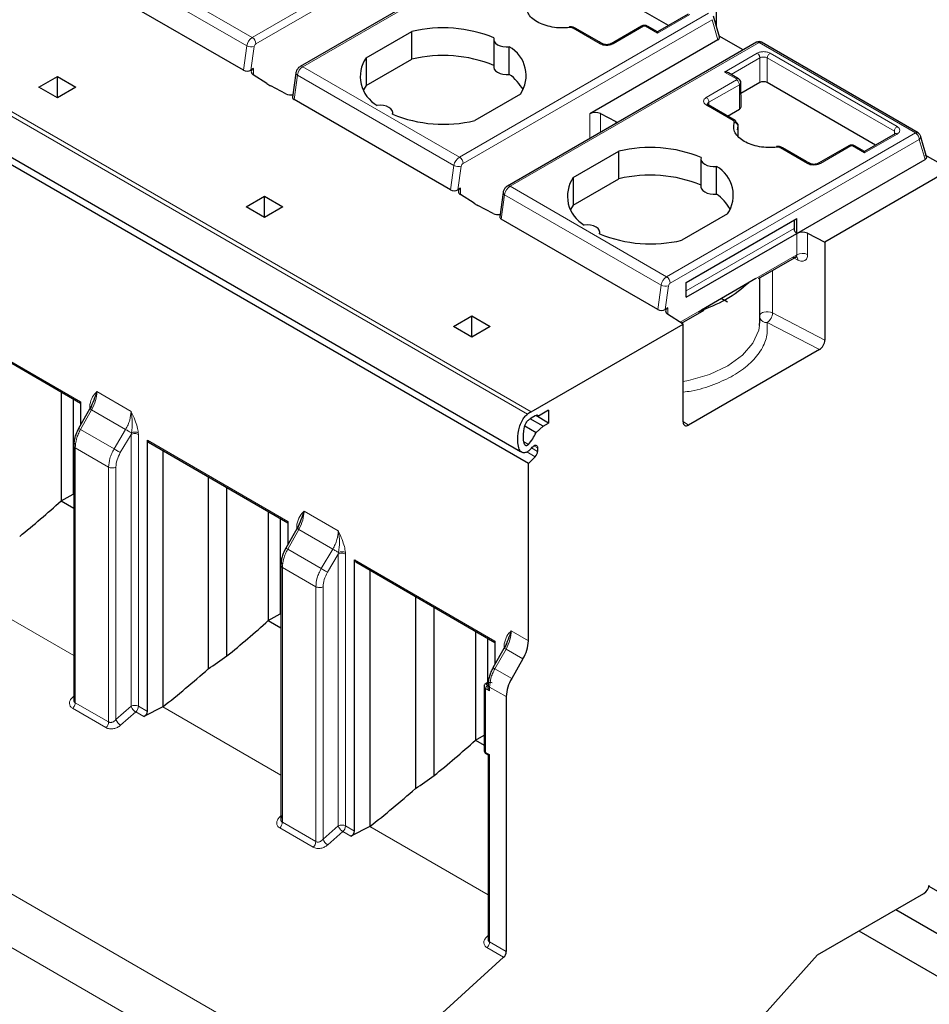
# Model space of a CAD drawing. Header units: millimetres. Extents: x 5 to 418, y 2 to 292.
# Tile 27 of 48: x 255 to 267, y 115 to 129. Entities that reach past the tile are written whole.
import ezdxf

# ---------------------------------------------------------------- set-up
doc = ezdxf.new("R2010")
doc.units = ezdxf.units.MM

msp = doc.modelspace()

# ---------------------------------------------------------------- linework, layer by layer
at = {"color": 7, "linetype": 'Continuous', "lineweight": 25}
for p, q in [((264.3926, 133.1128), (264.3926, 128.528)), ((262.1501, 129.9098), (258.8045, 127.9785)), ((263.751, 128.5278), (262.2939, 129.369)), ((258.0399, 127.9276), (255.9362, 129.1421)), ((264.0157, 128.6807), (263.6033, 128.4426)), ((264.4373, 128.3739), (264.356, 128.6543)), ((259.6882, 128.0934), (260.3019, 128.4478)), ((260.3019, 128.0762), (260.3019, 128.4478)), ((262.819, 128.3096), (262.4991, 128.4942)), ((263.3919, 128.5206), (262.9823, 128.2841)), ((263.6033, 128.4426), (263.4687, 128.5203)), ((261.404, 128.342), (261.404, 127.9705)), ((264.4163, 128.3369), (262.6936, 127.3424)), ((263.6033, 128.4426), (263.6033, 128.4248)), ((264.7566, 128.1999), (264.4337, 128.3864)), ((264.9344, 128.3025), (261.5887, 126.3712)), ((261.6133, 127.8715), (261.6133, 128.243)), ((262.8631, 128.2841), (262.819, 128.3096)), ((267.108, 127.0881), (265.0044, 128.3025)), ((259.6882, 128.0934), (259.6882, 127.7219)), ((259.6882, 127.7219), (260.3019, 128.0762)), ((258.1751, 127.9485), (258.1396, 127.9281)), ((255.2928, 127.6991), (255.5403, 127.8419)), ((255.5403, 127.8419), (255.7877, 127.6991)), ((255.5403, 127.5562), (255.5403, 127.8419)), ((258.3556, 127.7469), (258.1713, 127.8651)), ((258.7458, 127.8899), (258.7004, 127.5664)), ((264.6941, 127.8128), (264.5591, 127.8908)), ((255.5403, 127.5562), (255.2928, 127.6991)), ((255.7877, 127.6991), (255.5403, 127.5562)), ((258.6122, 127.6106), (258.4074, 127.717)), ((259.6882, 127.7219), (259.6523, 127.6634)), ((264.7276, 127.4334), (264.7251, 127.7616)), ((264.9791, 127.7617), (264.7262, 127.6157)), ((266.5352, 126.9205), (265.0781, 127.7617)), ((253.4132, 127.6284), (261.7659, 122.8065)), ((260.8241, 126.3203), (258.7205, 127.5347)), ((261.7621, 127.6048), (261.1483, 127.2505)), ((261.8698, 122.6436), (253.5171, 127.4655)), ((264.2859, 127.4627), (264.2757, 127.4677)), ((264.6486, 127.2534), (264.2846, 127.4635)), ((264.5468, 127.3121), (264.7071, 127.4047)), ((260.0463, 127.3349), (260.0463, 127.3562)), ((262.8381, 127.3446), (263.0428, 127.2382)), ((264.6805, 127.1276), (264.6883, 127.1751)), ((264.6891, 127.1929), (264.6891, 127.1955)), ((264.6895, 127.0356), (264.6891, 127.182)), ((266.7999, 127.0733), (266.3875, 126.8353)), ((266.8087, 127.0777), (266.7991, 127.0729)), ((267.2257, 126.7523), (267.1402, 127.047)), ((265.6032, 126.7023), (265.2833, 126.8869)), ((266.1761, 126.9133), (265.7665, 126.6768)), ((266.3875, 126.8353), (266.2529, 126.913)), ((262.4724, 126.4861), (263.0861, 126.8404)), ((263.0861, 126.4689), (263.0861, 126.8404)), ((264.1882, 126.7347), (264.1882, 126.3632)), ((265.4778, 125.7351), (267.2006, 126.7296)), ((266.3875, 126.8353), (266.3875, 126.8175)), ((267.5428, 126.5915), (267.2026, 126.7879)), ((264.3976, 126.2641), (264.3976, 126.6357)), ((265.6473, 126.6768), (265.6032, 126.7023)), ((267.5428, 126.5915), (265.8543, 125.6167)), ((262.4724, 126.4861), (262.4724, 126.1146)), ((262.4724, 126.1146), (263.0861, 126.4689)), ((260.9593, 126.3412), (260.9239, 126.3208)), ((258.077, 126.0917), (258.3245, 126.2346)), ((258.3245, 126.2346), (258.572, 126.0917)), ((258.3245, 125.9489), (258.3245, 126.2346)), ((261.1399, 126.1396), (260.9555, 126.2578)), ((261.53, 126.2826), (261.4847, 125.9591)), ((258.3245, 125.9489), (258.077, 126.0917)), ((258.572, 126.0917), (258.3245, 125.9489)), ((261.3964, 126.0033), (261.1917, 126.1097)), ((262.4724, 126.1146), (262.4366, 126.0561)), ((264.5463, 125.9975), (263.9326, 125.6432)), ((263.992, 125.0774), (265.4769, 125.9346)), ((265.4769, 125.7346), (265.4769, 125.9346)), ((263.6083, 124.713), (261.5047, 125.9274)), ((265.4398, 125.9132), (265.4398, 125.7989)), ((262.8305, 125.7276), (262.8305, 125.7489)), ((263.992, 124.8773), (265.4769, 125.7346)), ((265.6223, 125.7373), (265.8543, 125.6167)), ((265.8543, 125.6167), (265.8543, 124.3021)), ((264.9622, 125.128), (265.4757, 125.4244)), ((264.9794, 124.5557), (264.9794, 125.1379)), ((263.992, 124.8773), (263.992, 125.0774)), ((264.1951, 124.7088), (264.9272, 125.1315)), ((264.5445, 124.8098), (264.4588, 124.8611)), ((260.8612, 124.4844), (261.1087, 124.6273)), ((261.1087, 124.6273), (261.3562, 124.4844)), ((261.1087, 124.3416), (261.1087, 124.6273)), ((263.7081, 124.7135), (263.7435, 124.7339)), ((263.9486, 124.5166), (263.7398, 124.6505)), ((263.9271, 124.5304), (264.2301, 124.7054)), ((253.9806, 124.5364), (255.8526, 123.4557)), ((261.1087, 124.3416), (260.8612, 124.4844)), ((261.3562, 124.4844), (261.1087, 124.3416)), ((261.9069, 123.3379), (263.9486, 124.5166)), ((263.9486, 123.202), (263.9486, 124.5166)), ((264.9762, 124.4998), (264.9794, 124.5557)), ((265.7799, 124.1734), (264.023, 123.1591)), ((255.5898, 123.6074), (255.5898, 122.1403)), ((255.7506, 123.5145), (255.7506, 122.2332)), ((255.8526, 123.4734), (255.8526, 123.163)), ((256.0034, 123.4322), (256.0059, 123.4423)), ((255.9898, 123.4062), (255.8252, 123.1144)), ((261.963, 123.2846), (261.9069, 123.2522)), ((262.142, 123.1878), (261.9691, 123.2876)), ((262.0059, 123.2807), (261.9877, 123.2912)), ((262.142, 123.3593), (262.0059, 123.2807)), ((262.142, 123.3593), (262.142, 123.1878)), ((262.0677, 123.145), (261.8948, 123.2448)), ((262.0677, 123.145), (262.142, 123.1878)), ((261.8226, 123.1479), (261.9731, 123.061)), ((261.9731, 123.061), (262.0677, 123.145)), ((256.75, 119.3116), (256.75, 122.9554)), ((256.75, 122.9554), (256.7701, 122.9266)), ((256.7648, 122.9291), (258.6368, 121.8484)), ((255.7592, 122.8843), (255.7592, 119.4586)), ((256.9559, 122.8188), (256.9559, 119.374)), ((261.9935, 122.854), (261.9935, 122.8071)), ((261.9609, 122.7346), (261.8698, 122.6436)), ((261.8698, 120.2626), (261.8698, 122.6436)), ((257.5668, 122.4661), (257.5668, 119.8845)), ((255.5898, 122.1403), (255.7506, 122.2332)), ((255.7592, 122.2282), (255.7506, 122.2332)), ((257.8179, 120.0579), (257.8179, 122.3211)), ((255.5898, 122.1403), (255.7592, 122.0425)), ((258.374, 122.0001), (258.374, 120.533)), ((258.5349, 121.9072), (258.5349, 120.6259)), ((258.6368, 121.8661), (258.6368, 121.5557)), ((258.7877, 121.8249), (258.7901, 121.835)), ((258.774, 121.7989), (258.6094, 121.5071)), ((259.5342, 117.7043), (259.5342, 121.3481)), ((259.5342, 121.3481), (259.5544, 121.3193)), ((259.549, 121.3218), (261.4211, 120.2411)), ((258.5434, 121.277), (258.5434, 117.8513)), ((259.7401, 121.2114), (259.7401, 117.7667)), ((260.3511, 120.8588), (260.3511, 118.2772)), ((260.6021, 118.4506), (260.6021, 120.7138)), ((258.374, 120.533), (258.5349, 120.6259)), ((258.374, 120.533), (258.5434, 120.4352)), ((258.5434, 120.6209), (258.5349, 120.6259)), ((261.1582, 120.3928), (261.1582, 118.9257)), ((261.3191, 120.2999), (261.3191, 119.702)), ((261.4211, 120.2588), (261.4211, 119.9484)), ((261.5582, 120.1916), (261.3937, 119.8998)), ((261.5719, 120.2176), (261.5744, 120.2277)), ((261.7973, 120.0187), (261.6453, 119.7554)), ((261.2738, 119.6476), (261.2738, 118.7903)), ((261.314, 119.6994), (261.3016, 119.6922)), ((261.3277, 119.6697), (261.3277, 119.6425)), ((261.5728, 119.5114), (261.5728, 116.0863)), ((256.9559, 119.374), (256.7011, 119.2435)), ((261.1582, 118.9257), (261.2738, 118.9924)), ((261.1582, 118.9257), (261.2738, 118.859)), ((261.3016, 118.7457), (261.3298, 118.7294)), ((261.3277, 118.7306), (261.3277, 116.244)), ((259.7401, 117.7667), (259.4853, 117.6362)), ((267.6362, 116.7426), (267.2543, 116.9631)), ((265.7553, 116.0428), (267.185, 116.8681)), ((266.807, 116.6499), (267.6362, 116.1712)), ((266.312, 116.3641), (267.6362, 115.5997)), ((261.5369, 116.0106), (259.54, 114.1966)), ((264.2029, 114.3107), (265.7553, 116.0428))]:
    msp.add_line(p, q, dxfattribs=at)
at = {"color": 7, "linetype": 'Continuous', "lineweight": 18}
for p, q in [((258.1589, 128.3679), (261.5045, 130.2993)), ((258.2084, 128.2822), (261.554, 130.2135)), ((262.1851, 129.9064), (258.8395, 127.975)), ((258.1589, 128.3679), (256.0553, 129.5823)), ((258.0858, 128.2548), (255.9822, 129.4692)), ((260.9431, 126.7606), (264.2888, 128.692)), ((260.9926, 126.6749), (264.3383, 128.6062)), ((264.0411, 128.6776), (263.6033, 128.4248)), ((264.3383, 128.6062), (264.4163, 128.3369)), ((262.8361, 128.282), (262.4729, 128.4916)), ((263.4177, 128.5177), (263.0093, 128.282)), ((263.6033, 128.4248), (263.4424, 128.5177)), ((258.0399, 127.9276), (258.0858, 128.2548)), ((258.1396, 127.9281), (258.184, 128.2445)), ((264.9694, 128.2991), (261.6237, 126.3677)), ((264.9694, 128.2991), (267.073, 127.0847)), ((261.8591, 123.3064), (253.5064, 128.1283)), ((253.5542, 128.1598), (261.9069, 123.3379)), ((264.5066, 127.9033), (264.9445, 128.1561)), ((264.5961, 127.8694), (264.9816, 128.0918)), ((264.9791, 127.7617), (264.9816, 128.0918)), ((265.0781, 127.7617), (265.0806, 128.0922)), ((265.0806, 128.0922), (266.7882, 127.1064)), ((265.1177, 128.1561), (266.8254, 127.1703)), ((258.1751, 127.8627), (258.1751, 127.9485)), ((260.9431, 126.7606), (258.8395, 127.975)), ((258.7205, 127.5347), (258.7664, 127.8619)), ((260.87, 126.6475), (258.7664, 127.8619)), ((264.2591, 127.5605), (264.6675, 127.7962)), ((264.6675, 127.8105), (264.5066, 127.9033)), ((264.2962, 127.4962), (264.7046, 127.7319)), ((264.7046, 127.7319), (264.7071, 127.4047)), ((264.6223, 127.2508), (264.2591, 127.4604)), ((264.2962, 127.4962), (264.2965, 127.4566)), ((262.6936, 127.3424), (262.6936, 127.009)), ((262.8381, 127.3446), (262.8381, 127.0924)), ((263.0428, 127.2382), (263.0428, 127.2106)), ((264.6594, 127.2295), (264.6594, 127.2297)), ((264.6883, 127.1751), (264.6886, 127.0368)), ((263.7274, 125.1533), (267.073, 127.0847)), ((267.1225, 126.9989), (263.7769, 125.0675)), ((266.8254, 127.0703), (266.3875, 126.8175)), ((266.7879, 127.0664), (266.7882, 127.1064)), ((267.2006, 126.7296), (267.1225, 126.9989)), ((265.6203, 126.6746), (265.2571, 126.8843)), ((266.2019, 126.9104), (265.7935, 126.6747)), ((266.3875, 126.8175), (266.2266, 126.9104)), ((260.8241, 126.3203), (260.87, 126.6475)), ((260.9239, 126.3208), (260.9683, 126.6372)), ((260.9593, 126.2554), (260.9593, 126.3412)), ((263.7274, 125.1533), (261.6237, 126.3677)), ((261.5047, 125.9274), (261.5506, 126.2546)), ((263.6543, 125.0402), (261.5506, 126.2546)), ((263.992, 124.9631), (265.4398, 125.7989)), ((265.4778, 125.4493), (265.4778, 125.7351)), ((265.6223, 125.4515), (265.6223, 125.7373)), ((263.9076, 124.5429), (265.4778, 125.4493)), ((265.4396, 125.4036), (265.4921, 125.3763)), ((265.1503, 124.668), (265.1503, 125.2366)), ((263.6083, 124.713), (263.6543, 125.0402)), ((263.7525, 125.0299), (263.7081, 124.7135)), ((263.7435, 124.7339), (263.7435, 124.6481)), ((265.8543, 124.3021), (265.1503, 124.668)), ((253.9657, 124.5627), (255.8526, 123.4734)), ((265.08, 124.5372), (265.7799, 124.1734)), ((256.0715, 123.6098), (256.5311, 123.3445)), ((255.9742, 123.4116), (255.9753, 123.4348)), ((256.0005, 123.365), (255.8512, 123.1002)), ((255.9742, 123.3786), (255.9742, 123.4116)), ((256.4571, 123.1015), (256.0005, 123.365)), ((264.023, 123.1591), (263.9486, 123.2068)), ((255.8512, 123.1002), (256.3024, 122.8397)), ((256.3024, 122.8397), (256.4571, 123.1015)), ((256.386, 122.7905), (256.5302, 123.0345)), ((256.5302, 123.0345), (256.5349, 123.0556)), ((256.5302, 119.3823), (256.5302, 123.0345)), ((256.6273, 123.0584), (256.6283, 123.034)), ((256.6283, 123.034), (256.6283, 119.3819)), ((256.75, 122.9554), (258.6368, 121.8661)), ((261.8698, 122.8991), (261.8035, 122.9373)), ((256.2289, 122.5964), (255.7797, 122.8557)), ((255.7797, 122.8557), (255.7797, 119.4305)), ((261.8489, 122.7992), (261.9609, 122.7346)), ((261.9132, 122.8534), (261.9935, 122.8071)), ((261.9935, 122.854), (261.944, 122.8826)), ((256.2289, 119.1712), (256.2289, 122.5964)), ((256.327, 119.2029), (256.327, 122.5959)), ((258.8557, 122.0025), (259.3153, 121.7372)), ((258.7848, 121.7577), (258.6354, 121.4929)), ((258.7585, 121.8043), (258.7595, 121.8275)), ((258.7585, 121.7713), (258.7585, 121.8043)), ((259.2413, 121.4942), (258.7848, 121.7577)), ((258.6354, 121.4929), (259.0866, 121.2324)), ((259.2413, 121.4942), (259.0866, 121.2324)), ((259.3145, 121.4272), (259.3191, 121.4483)), ((259.4115, 121.4511), (259.4126, 121.4267)), ((259.1703, 121.1831), (259.3145, 121.4272)), ((259.3145, 117.775), (259.3145, 121.4272)), ((259.4126, 121.4267), (259.4126, 117.7745)), ((259.5342, 121.3481), (261.4211, 120.2588)), ((259.0131, 120.9891), (258.5639, 121.2484)), ((258.5639, 121.2484), (258.5639, 117.8232)), ((254.1717, 120.9813), (255.7592, 120.0648)), ((259.0131, 117.5639), (259.0131, 120.9891)), ((259.1113, 117.5956), (259.1113, 120.9886)), ((261.64, 120.3952), (261.8698, 120.2626)), ((261.569, 120.1504), (261.4196, 119.8856)), ((261.5427, 120.197), (261.5438, 120.2202)), ((261.5427, 120.164), (261.5427, 120.197)), ((261.7973, 120.0187), (261.569, 120.1504)), ((261.6453, 119.7554), (261.4196, 119.8856)), ((261.2943, 119.6191), (261.2943, 118.7617)), ((261.3482, 119.588), (261.2943, 119.6191)), ((261.3191, 119.6905), (261.3315, 119.6977)), ((261.3277, 119.657), (261.3191, 119.6619)), ((261.5728, 119.5114), (261.3482, 119.6411)), ((261.3482, 119.6411), (261.3482, 119.588)), ((255.7592, 119.5163), (255.7421, 119.5004)), ((255.7438, 119.3549), (256.193, 119.0956)), ((255.7797, 119.4305), (256.2289, 119.1712)), ((256.5302, 119.3823), (256.327, 119.2029)), ((256.6283, 119.3819), (256.75, 119.3116)), ((256.9559, 119.374), (258.5434, 118.4575)), ((256.3893, 119.1268), (256.5925, 119.3062)), ((256.5925, 119.3062), (256.7011, 119.2435)), ((259.54, 114.1966), (251.1873, 119.0186)), ((261.2943, 118.7617), (261.3482, 118.7306)), ((261.3482, 118.7306), (261.3482, 116.2159)), ((259.2711, 113.6293), (250.9184, 118.4512)), ((258.5434, 117.909), (258.5264, 117.8931)), ((258.5281, 117.7476), (258.9773, 117.4883)), ((258.5639, 117.8232), (259.0131, 117.5639)), ((259.3145, 117.775), (259.1113, 117.5956)), ((259.4126, 117.7745), (259.5342, 117.7043)), ((259.7401, 117.7667), (261.3277, 116.8502)), ((259.1735, 117.5195), (259.3767, 117.6989)), ((259.3767, 117.6989), (259.4853, 117.6362)), ((261.3277, 116.3017), (261.3106, 116.2858)), ((261.3482, 116.2159), (261.5728, 116.0863)), ((261.3123, 116.1403), (261.5369, 116.0106))]:
    msp.add_line(p, q, dxfattribs=at)
at = {"color": 7, "linetype": 'Continuous', "lineweight": 18, "flags": 128}
for points in [[(262.4201, 128.5093), (262.4189, 128.5085), (262.4177, 128.5057), (262.4168, 128.501), (262.4166, 128.4997)], [(258.7664, 127.8619), (258.7577, 127.8679), (258.7512, 127.8743), (258.7471, 127.8809), (258.7457, 127.8875), (258.7458, 127.8899)], [(265.2044, 126.902), (265.2031, 126.9011), (265.2019, 126.8984), (265.201, 126.8937), (265.2008, 126.8924)], [(261.5506, 126.2546), (261.5419, 126.2606), (261.5354, 126.2669), (261.5313, 126.2736), (261.5299, 126.2802), (261.53, 126.2826)], [(263.9486, 123.7458), (264.0212, 123.7602), (264.3033, 123.8415), (264.5488, 123.9556), (264.7465, 124.0973), (264.8874, 124.2602), (264.9648, 124.4366), (264.9762, 124.4998)]]:
    msp.add_lwpolyline(points, dxfattribs=at)
at = {"color": 7, "linetype": 'Continuous', "lineweight": 25, "flags": 128}
for points in [[(262.4259, 128.5), (262.4239, 128.5049), (262.4221, 128.5081), (262.4204, 128.5093), (262.4201, 128.5093)], [(261.4074, 128.3619), (261.4042, 128.3372), (261.4115, 128.3128), (261.4288, 128.2901), (261.4552, 128.2706), (261.489, 128.2554), (261.5283, 128.2453), (261.5706, 128.2411), (261.6133, 128.243)], [(261.404, 127.9705), (261.4042, 127.9657), (261.4115, 127.9413), (261.4288, 127.9186), (261.4552, 127.8991), (261.489, 127.8838), (261.5283, 127.8738), (261.5706, 127.8696), (261.6133, 127.8715)], [(260.0429, 127.3364), (260.0461, 127.3611), (260.0388, 127.3855), (260.0214, 127.4081), (259.995, 127.4277), (259.9612, 127.4429), (259.922, 127.4529), (259.8797, 127.4571), (259.8369, 127.4553)], [(265.2101, 126.8927), (265.2082, 126.8976), (265.2063, 126.9008), (265.2046, 126.902), (265.2044, 126.902)], [(264.1916, 126.7546), (264.1884, 126.7299), (264.1957, 126.7055), (264.2131, 126.6828), (264.2394, 126.6633), (264.2733, 126.6481), (264.3125, 126.638), (264.3548, 126.6338), (264.3976, 126.6357)], [(264.1882, 126.3632), (264.1884, 126.3584), (264.1957, 126.3339), (264.2131, 126.3113), (264.2394, 126.2918), (264.2733, 126.2765), (264.3125, 126.2665), (264.3548, 126.2623), (264.3976, 126.2641)], [(262.8271, 125.7291), (262.8303, 125.7538), (262.823, 125.7782), (262.8057, 125.8008), (262.7793, 125.8204), (262.7454, 125.8356), (262.7062, 125.8456), (262.6639, 125.8498), (262.6211, 125.848)], [(261.92, 122.8616), (261.9319, 122.8739), (261.9447, 122.883), (261.9573, 122.8882), (261.9691, 122.8892), (261.9792, 122.8859), (261.987, 122.8786), (261.9918, 122.8677), (261.9935, 122.854)]]:
    msp.add_lwpolyline(points, dxfattribs=at)
at = {"color": 7, "linetype": 'Continuous', "lineweight": 25}
for centre, radius, start, end in [((260.7214, 126.689), 1.8081, 67.7032, 103.41394), ((264.9694, 128.2419), 0.07, 60.00134, 120), ((261.3949, 127.8556), 0.4447, 325.66484, 60.5746), ((260.0554, 127.8426), 0.4447, 145.66484, 240.5746), ((260.7214, 126.3174), 1.8081, 67.7032, 103.41394), ((258.1907, 127.906), 0.0453, 110.12946, 244.6761), ((261.2495, 127.3629), 0.6253, 28.71941, 54.42044), ((258.711, 128.3028), 0.6598, 237.40416, 242.60122), ((258.6819, 127.7564), 0.1616, 244.44056, 278.09892), ((260.7289, 129.0093), 1.8081, 247.7032, 283.41394), ((262.768, 127.1979), 0.1625, 64.47049, 117.26164), ((264.6333, 127.232), 0.0262, 354.88318, 54.47604), ((262.7259, 126.6282), 0.6874, 60.21458, 62.5496), ((264.6341, 127.1691), 0.0546, 6.26118, 87.16558), ((263.5056, 125.0817), 1.8081, 67.7032, 103.41394), ((264.1791, 126.2483), 0.4447, 325.66484, 60.5746), ((262.8396, 126.2353), 0.4447, 145.66484, 240.5746), ((263.5056, 124.7101), 1.8081, 67.7032, 103.41394), ((260.9749, 126.2987), 0.0453, 110.12946, 244.6761), ((264.0338, 125.7556), 0.6253, 28.71941, 54.42044), ((261.4953, 126.6955), 0.6598, 237.40416, 242.60122), ((261.4661, 126.1491), 0.1616, 244.44056, 278.09892), ((265.5204, 125.8025), 0.0807, 182.60548, 237.39452), ((263.5131, 127.402), 1.8081, 247.7032, 283.41394), ((265.5523, 125.5906), 0.1625, 64.47048, 117.26164), ((263.7591, 124.6914), 0.0453, 110.12947, 244.67618), ((262.1543, 122.9113), 0.4931, 120.11177, 126.76352), ((261.9825, 123.2607), 0.0308, 40.5328, 129.24817), ((262.0992, 122.9205), 0.3834, 120.11177, 126.76352), ((261.4023, 123.3113), 0.6232, 318.59714, 336.32428), ((261.3469, 123.3327), 0.7419, 318.39321, 320.58349), ((261.8842, 122.8126), 0.1094, 314.51925, 357.10691), ((261.3651, 120.2798), 0.505, 328.85627, 358.0435), ((262.0775, 119.4942), 0.505, 148.85627, 178.0435), ((261.3119, 118.76), 0.0176, 174.37961, 234.30203), ((267.0956, 117.0061), 0.1644, 302.92651, 350.12795), ((261.4632, 116.0919), 0.1097, 312.20974, 357.06855)]:
    msp.add_arc(centre, radius, start, end, dxfattribs=at)
at = {"color": 7, "linetype": 'Continuous', "lineweight": 18}
for centre, radius, start, end in [((262.4881, 128.4716), 0.0252, 64.0934, 127.21706), ((263.4576, 128.4976), 0.0252, 64.09337, 127.21706), ((258.2481, 128.23), 0.1642, 122.90677, 171.3096), ((258.1009, 128.2773), 0.1076, 2.60538, 57.39453), ((258.1474, 128.368), 0.1288, 241.43736, 286.52385), ((258.2381, 128.2362), 0.0547, 122.90677, 171.30959), ((264.9899, 128.27), 0.0356, 66.04992, 125.25997), ((258.9287, 127.8371), 0.1642, 122.90677, 171.3096), ((258.819, 127.9464), 0.0352, 54.38325, 114.29763), ((264.624, 127.7282), 0.0807, 2.60548, 57.39452), ((264.6376, 127.2307), 0.0252, 64.0934, 127.21706), ((265.2723, 126.8643), 0.0252, 64.0934, 127.21706), ((266.2419, 126.8903), 0.0252, 64.09337, 127.21706), ((261.0324, 126.6227), 0.1642, 122.90677, 171.3096), ((260.8852, 126.67), 0.1076, 2.60538, 57.39453), ((260.9316, 126.7607), 0.1288, 241.43736, 286.52385), ((261.0224, 126.6289), 0.0547, 122.90677, 171.30959), ((261.713, 126.2298), 0.1642, 122.90677, 171.3096), ((261.6032, 126.3391), 0.0352, 54.38325, 114.29763), ((265.4392, 125.3818), 0.0531, 354.07988, 50.60792), ((265.5523, 125.3048), 0.1625, 64.47048, 117.26164), ((263.8166, 125.0154), 0.1642, 122.90677, 171.3096), ((263.6694, 125.0627), 0.1076, 2.60538, 57.39453), ((263.7159, 125.1534), 0.1288, 241.43736, 286.52385), ((263.8066, 125.0216), 0.0547, 122.90677, 171.30959), ((265.0504, 124.5947), 0.0843, 101.33412, 147.37091), ((265.0795, 124.5171), 0.1666, 64.87052, 105.92416), ((264.9812, 124.6746), 0.1692, 305.74032, 357.76876), ((265.0701, 124.6364), 0.0997, 204.4832, 275.74411), ((261.3089, 119.6512), 0.0353, 186.12536, 245.58771), ((261.3481, 119.6166), 0.0538, 122.60548, 177.39452), ((261.3088, 119.6762), 0.0177, 54.42691, 113.79809), ((261.3212, 119.6833), 0.0176, 54.3905, 114.21442), ((256.5788, 119.286), 0.1079, 62.65648, 116.76622), ((256.6507, 119.4237), 0.1274, 198.93883, 220.72241), ((256.676, 119.4379), 0.156, 218.61101, 237.60925), ((256.5188, 119.3875), 0.1097, 312.20975, 357.06847), ((256.4705, 119.2567), 0.1532, 200.55328, 238.0041), ((256.1193, 119.1768), 0.1097, 312.20973, 357.06863), ((261.3089, 118.7938), 0.0352, 185.6948, 245.62534), ((259.363, 117.6787), 0.1079, 62.65648, 116.76622), ((259.435, 117.8164), 0.1274, 198.93883, 220.72241), ((259.4603, 117.8306), 0.156, 218.61101, 237.60925), ((259.303, 117.7802), 0.1097, 312.20975, 357.06847), ((258.9036, 117.5695), 0.1097, 312.20973, 357.06863), ((259.2547, 117.6494), 0.1532, 200.55328, 238.0041)]:
    msp.add_arc(centre, radius, start, end, dxfattribs=at)
at = {"color": 7, "linetype": 'Continuous', "lineweight": 25}
for centre, major_axis, ratio, start_param, end_param in [((264.3668, 128.3655), (0.0714, 0.0024), 0.5763887, 5.4583566, 6.4281099), ((258.0901, 127.9567), (0.0705, 0.0009), 0.5771525, 3.9116887, 5.482485), ((264.5066, 127.8605), (0.0742, 0), 0.5773815, 0.7854794, 1.5707963), ((265.0286, 127.7331), (0.07, 0), 0.5772877, 0.7853601, 2.3561564), ((258.7707, 127.5638), (0.0705, 0.0009), 0.5771525, 3.0530223, 3.9116887), ((264.6576, 127.4332), (0.07, 0), 0.5772877, 5.4977491, 6.2875481), ((260.8744, 126.3494), (0.0705, 0.0009), 0.5771525, 3.9116887, 5.482485), ((261.555, 125.9565), (0.0705, 0.0009), 0.5771525, 3.0530223, 3.9116887), ((263.6586, 124.7421), (0.0705, 0.0009), 0.5771525, 3.9116887, 5.482485), ((265.7799, 124.2591), (0.0526, 0.0909), 0.5773806, 3.9282811, 5.4990774), ((264.023, 123.2449), (0.0526, 0.0909), 0.5773806, 2.3574847, 3.9282811), ((251.7668, 128.2056), (6.7743, 8.0416), 0.6640813, 4.4332289, 4.5039683), ((254.551, 126.5983), (6.7743, 8.0416), 0.6640813, 4.4332289, 4.5039683), ((254.2785, 126.7556), (7.8771, 7.2056), 0.6979427, 4.5037384, 4.5325959), ((254.7465, 126.4854), (5.954, 8.5825), 0.6252699, 4.2581079, 4.3384103), ((256.6825, 119.2935), (0.0607, 0.0414), 0.7152301, 4.5375729, 5.8291166), ((257.3352, 124.991), (6.7743, 8.0416), 0.6640813, 4.4332289, 4.5039683), ((257.0627, 125.1483), (7.8771, 7.2056), 0.6979427, 4.5037384, 4.5325959), ((257.5307, 124.8781), (5.954, 8.5825), 0.6252699, 4.2581079, 4.3384103), ((259.4667, 117.6862), (0.0607, 0.0414), 0.7152301, 4.5375729, 5.8291166)]:
    msp.add_ellipse(centre, major_axis=major_axis, ratio=ratio, start_param=start_param, end_param=end_param, dxfattribs=at)
for points, knots in [([(262.4259, 128.5), (262.3863, 128.4972), (262.307, 128.4916), (262.1885, 128.505), (262.0784, 128.5328), (261.9841, 128.5759), (261.9094, 128.6303), (261.8613, 128.6938), (261.838, 128.7623), (261.8477, 128.8081), (261.8525, 128.8309)], [0, 0, 0, 0, 0.1249501, 0.2499976, 0.3748998, 0.499998, 0.6248996, 0.7499976, 0.8749504, 1, 1, 1, 1]), ([(262.4991, 128.4942), (262.4933, 128.4971), (262.4818, 128.5029), (262.4614, 128.5081), (262.4404, 128.5106), (262.4269, 128.5097), (262.4201, 128.5093)], [0, 0, 0, 0, 0.2569032, 0.5092897, 0.757032, 1, 1, 1, 1]), ([(263.4631, 128.5225), (263.4592, 128.5242), (263.4496, 128.5284), (263.43, 128.5302), (263.4084, 128.5281), (263.3971, 128.5229), (263.3914, 128.5203)], [0, 0, 0, 0, 0.1852421, 0.4565451, 0.7281402, 1, 1, 1, 1]), ([(262.9831, 128.2846), (262.9742, 128.2805), (262.9564, 128.2724), (262.9223, 128.269), (262.8881, 128.2726), (262.8705, 128.2808), (262.8617, 128.2849)], [0, 0, 0, 0, 0.2498943, 0.4999593, 0.7500277, 1, 1, 1, 1]), ([(258.8045, 127.9785), (258.7969, 127.9733), (258.7793, 127.9611), (258.7582, 127.9322), (258.7482, 127.9059), (258.746, 127.8912), (258.7457, 127.8892)], [0, 0, 0, 0, 0.2523377, 0.588896, 0.9452936, 1, 1, 1, 1]), ([(264.7251, 127.7605), (264.7247, 127.7658), (264.7238, 127.7763), (264.7169, 127.7913), (264.7067, 127.8043), (264.6977, 127.8103), (264.6934, 127.8133)], [0, 0, 0, 0, 0.2546988, 0.5101163, 0.7605338, 1, 1, 1, 1]), ([(264.2962, 127.4394), (264.2905, 127.4435), (264.279, 127.4517), (264.2741, 127.4677), (264.279, 127.4837), (264.2905, 127.492), (264.2962, 127.4962)], [0, 0, 0, 0, 0.25, 0.5, 0.75, 1, 1, 1, 1]), ([(265.2101, 126.8927), (265.1705, 126.8899), (265.0913, 126.8843), (264.9727, 126.8977), (264.8627, 126.9254), (264.7683, 126.9686), (264.6936, 127.023), (264.6455, 127.0865), (264.6222, 127.155), (264.6319, 127.2008), (264.6368, 127.2236)], [0, 0, 0, 0, 0.1249501, 0.2499976, 0.3748998, 0.499998, 0.6248996, 0.7499976, 0.8749504, 1, 1, 1, 1]), ([(264.6883, 127.1751), (264.6893, 127.18), (264.6914, 127.1899), (264.6864, 127.2046), (264.6763, 127.2184), (264.665, 127.2259), (264.6594, 127.2297)], [0, 0, 0, 0, 0.2498966, 0.4998455, 0.7498714, 1, 1, 1, 1]), ([(265.2833, 126.8869), (265.2775, 126.8898), (265.2661, 126.8956), (265.2457, 126.9008), (265.2247, 126.9033), (265.2111, 126.9024), (265.2044, 126.902)], [0, 0, 0, 0, 0.2569032, 0.5092897, 0.757032, 1, 1, 1, 1]), ([(266.2529, 126.913), (266.2473, 126.9156), (266.236, 126.9207), (266.2143, 126.923), (266.1926, 126.9208), (266.1813, 126.9156), (266.1756, 126.913)], [0, 0, 0, 0, 0.2496427, 0.4995012, 0.7496287, 1, 1, 1, 1]), ([(267.2006, 126.7296), (267.2044, 126.7322), (267.2116, 126.737), (267.2197, 126.7469), (267.2232, 126.757), (267.2218, 126.7671), (267.2168, 126.7776), (267.2082, 126.7838), (267.2026, 126.7879)], [0, 0, 0, 0, 0.1561592, 0.2921349, 0.5028801, 0.633394, 0.7597458, 1, 1, 1, 1]), ([(265.7673, 126.6772), (265.7584, 126.6732), (265.7407, 126.6651), (265.7065, 126.6617), (265.6724, 126.6653), (265.6548, 126.6735), (265.646, 126.6776)], [0, 0, 0, 0, 0.2498943, 0.4999593, 0.7500277, 1, 1, 1, 1]), ([(261.5887, 126.3712), (261.5812, 126.366), (261.5635, 126.3538), (261.5424, 126.3249), (261.5325, 126.2986), (261.5302, 126.2838), (261.5299, 126.2819)], [0, 0, 0, 0, 0.2523377, 0.588896, 0.9452936, 1, 1, 1, 1]), ([(265.4218, 125.417), (265.4263, 125.4153), (265.4351, 125.412), (265.4472, 125.4114), (265.4573, 125.4136), (265.4676, 125.4197), (265.476, 125.4311), (265.4772, 125.4436), (265.4778, 125.4493)], [0, 0, 0, 0, 0.1555569, 0.3024055, 0.4405568, 0.5700263, 0.8020288, 1, 1, 1, 1]), ([(264.8327, 125.0721), (264.7387, 124.9926), (264.566, 124.8467), (264.2798, 124.7306), (264.1494, 124.6777)], [0, 0, 0, 0, 0.5445261, 1, 1, 1, 1]), ([(256.0715, 123.6098), (256.0579, 123.5725), (256.0319, 123.5013), (255.9972, 123.4161), (255.9807, 123.3755)], [0, 0, 0, 0, 0.5238878, 1, 1, 1, 1]), ([(261.9016, 122.8401), (261.8904, 122.8287), (261.8681, 122.806), (261.8324, 122.7887), (261.7992, 122.7847), (261.7686, 122.7988), (261.7403, 122.8422), (261.7236, 122.9408), (261.7303, 123.0579), (261.7609, 123.1707), (261.7948, 123.2385), (261.831, 123.2834), (261.8518, 123.3004), (261.8591, 123.3064)], [0, 0, 0, 0, 0.0587542, 0.1178006, 0.1730212, 0.2335223, 0.3184061, 0.4614907, 0.7013844, 0.7975361, 0.8947307, 0.9626968, 1, 1, 1, 1]), ([(261.8698, 122.8991), (261.8664, 122.8957), (261.8597, 122.8887), (261.8491, 122.8829), (261.8388, 122.8821), (261.8275, 122.8879), (261.8112, 122.9135), (261.7989, 122.9873), (261.8029, 123.0751), (261.823, 123.1531), (261.8366, 123.1866), (261.8531, 123.2129), (261.8642, 123.2227), (261.8698, 123.2277)], [0, 0, 0, 0, 0.030597, 0.0614795, 0.0883762, 0.125624, 0.1922688, 0.381152, 0.7295356, 0.8157324, 0.9024644, 0.951158, 1, 1, 1, 1]), ([(255.8252, 123.1144), (255.8155, 123.0957), (255.7959, 123.0582), (255.7754, 122.999), (255.7617, 122.9398), (255.7601, 122.9028), (255.7592, 122.8843)], [0, 0, 0, 0, 0.2474483, 0.4965224, 0.7473327, 1, 1, 1, 1]), ([(258.8557, 122.0025), (258.8421, 121.9652), (258.8162, 121.894), (258.7814, 121.8088), (258.7649, 121.7682)], [0, 0, 0, 0, 0.52388783, 1, 1, 1, 1]), ([(258.6094, 121.5071), (258.5997, 121.4884), (258.5801, 121.4509), (258.5596, 121.3917), (258.546, 121.3325), (258.5443, 121.2955), (258.5434, 121.277)], [0, 0, 0, 0, 0.2474483, 0.4965224, 0.7473327, 1, 1, 1, 1]), ([(261.64, 120.3952), (261.6264, 120.3579), (261.6004, 120.2867), (261.5657, 120.2015), (261.5491, 120.1609)], [0, 0, 0, 0, 0.5238878, 1, 1, 1, 1]), ([(261.3937, 119.8998), (261.3839, 119.8811), (261.3644, 119.8436), (261.3439, 119.7844), (261.3302, 119.7252), (261.3285, 119.6882), (261.3277, 119.6697)], [0, 0, 0, 0, 0.2474483, 0.4965224, 0.7473327, 1, 1, 1, 1]), ([(261.3019, 119.6919), (261.2985, 119.6899), (261.2899, 119.685), (261.2801, 119.6727), (261.2738, 119.6589), (261.2745, 119.6502), (261.2747, 119.6474)], [0, 0, 0, 0, 0.2130037, 0.5294413, 0.8511213, 1, 1, 1, 1]), ([(261.3305, 119.7061), (261.3299, 119.706), (261.3256, 119.7054), (261.3201, 119.7029), (261.3158, 119.7), (261.3143, 119.699)], [0, 0, 0, 0, 0.1087142, 0.6934063, 1, 1, 1, 1]), ([(261.3482, 119.588), (261.348, 119.5883), (261.3455, 119.5918), (261.3379, 119.6037), (261.3295, 119.6226), (261.3283, 119.6368), (261.3278, 119.6425)], [0, 0, 0, 0, 0.0155825, 0.2054823, 0.6764789, 1, 1, 1, 1]), ([(255.7788, 119.5194), (255.7752, 119.5143), (255.7684, 119.5048), (255.7611, 119.4871), (255.7584, 119.4703), (255.7604, 119.4554), (255.7646, 119.4451), (255.771, 119.4365), (255.7768, 119.4325), (255.7797, 119.4305)], [0, 0, 0, 0, 0.165929, 0.3096489, 0.5301871, 0.6561172, 0.7757175, 0.88997, 1, 1, 1, 1]), ([(261.2747, 118.7906), (261.2746, 118.787), (261.2742, 118.7766), (261.283, 118.7607), (261.2934, 118.7498), (261.3008, 118.7463), (261.3018, 118.7459)], [0, 0, 0, 0, 0.1909624, 0.5615071, 0.9461784, 1, 1, 1, 1]), ([(261.3482, 118.7306), (261.348, 118.7306), (261.3455, 118.73), (261.3381, 118.7286), (261.3312, 118.7273), (261.33, 118.7295), (261.3299, 118.7297)], [0, 0, 0, 0, 0.0218211, 0.2877497, 0.9473158, 1, 1, 1, 1]), ([(258.5631, 117.9121), (258.5595, 117.907), (258.5527, 117.8975), (258.5453, 117.8798), (258.5426, 117.863), (258.5446, 117.8481), (258.5488, 117.8378), (258.5552, 117.8292), (258.5611, 117.8252), (258.5639, 117.8232)], [0, 0, 0, 0, 0.165929, 0.3096489, 0.5301871, 0.6561172, 0.7757175, 0.88997, 1, 1, 1, 1]), ([(261.3473, 116.3048), (261.3437, 116.2997), (261.3369, 116.2902), (261.3296, 116.2725), (261.3268, 116.2557), (261.3288, 116.2408), (261.3331, 116.2305), (261.3394, 116.2219), (261.3453, 116.2179), (261.3482, 116.2159)], [0, 0, 0, 0, 0.165929, 0.3096489, 0.5301871, 0.6561172, 0.7757175, 0.88997, 1, 1, 1, 1])]:
    msp.add_open_spline(points, degree=3, knots=knots, dxfattribs=at)
at = {"color": 7, "linetype": 'Continuous', "lineweight": 18}
for points, knots in [([(262.4729, 128.4916), (262.47, 128.4931), (262.4641, 128.4961), (262.4528, 128.4991), (262.4398, 128.5009), (262.4305, 128.5003), (262.4259, 128.5)], [0, 0, 0, 0, 0.2262349, 0.4552376, 0.7262614, 1, 1, 1, 1]), ([(263.4424, 128.5177), (263.4409, 128.5184), (263.4379, 128.5198), (263.4327, 128.5206), (263.4281, 128.5207), (263.4243, 128.5202), (263.4207, 128.5192), (263.4187, 128.5182), (263.4177, 128.5177)], [0, 0, 0, 0, 0.2116745, 0.4235405, 0.5686827, 0.7078064, 0.8489949, 1, 1, 1, 1]), ([(263.0093, 128.282), (262.9968, 128.2762), (262.9717, 128.2647), (262.9229, 128.2594), (262.8829, 128.2641), (262.8541, 128.2726), (262.8421, 128.2788), (262.8361, 128.282)], [0, 0, 0, 0, 0.2466517, 0.4974325, 0.7483262, 0.8728127, 1, 1, 1, 1]), ([(263.0093, 128.282), (263.0046, 128.2841), (262.9975, 128.2873), (262.9888, 128.2871), (262.985, 128.2854), (262.9831, 128.2846)], [0, 0, 0, 0, 0.4789139, 0.7367217, 1, 1, 1, 1]), ([(264.9445, 128.1561), (264.9569, 128.1618), (264.9821, 128.1734), (265.0309, 128.1786), (265.0709, 128.174), (265.0997, 128.1655), (265.1116, 128.1593), (265.1177, 128.1561)], [0, 0, 0, 0, 0.2466517, 0.4974325, 0.7483262, 0.8728127, 1, 1, 1, 1]), ([(264.9445, 128.1561), (264.9491, 128.1528), (264.9563, 128.1478), (264.965, 128.1375), (264.9709, 128.1285), (264.9757, 128.1189), (264.9803, 128.1062), (264.9811, 128.0975), (264.9816, 128.0918)], [0, 0, 0, 0, 0.2394582, 0.3683628, 0.5000026, 0.631642, 0.7605454, 1, 1, 1, 1]), ([(264.9816, 128.0918), (264.9888, 128.0951), (265.0033, 128.1018), (265.0311, 128.1047), (265.0589, 128.1019), (265.0734, 128.0954), (265.0806, 128.0922)], [0, 0, 0, 0, 0.25, 0.5, 0.75, 1, 1, 1, 1]), ([(264.6675, 127.8105), (264.6722, 127.8125), (264.6817, 127.8165), (264.6909, 127.8162), (264.6937, 127.8131), (264.6937, 127.813)], [0, 0, 0, 0, 0.49730711, 0.99461421, 1, 1, 1, 1]), ([(264.6675, 127.7962), (264.6687, 127.797), (264.6711, 127.7988), (264.6726, 127.8017), (264.6727, 127.8043), (264.6719, 127.8066), (264.6702, 127.8087), (264.6684, 127.8099), (264.6675, 127.8105)], [0, 0, 0, 0, 0.2080698, 0.4163234, 0.5633992, 0.7041693, 0.847021, 1, 1, 1, 1]), ([(264.2591, 127.4604), (264.249, 127.4678), (264.2289, 127.4824), (264.2203, 127.5107), (264.2291, 127.5387), (264.2492, 127.5532), (264.2591, 127.5605)], [0, 0, 0, 0, 0.2507022, 0.5019205, 0.7530257, 1, 1, 1, 1]), ([(264.6368, 127.2236), (264.6372, 127.2258), (264.6382, 127.2302), (264.6363, 127.2372), (264.6317, 127.2445), (264.6254, 127.2487), (264.6223, 127.2508)], [0, 0, 0, 0, 0.2215116, 0.4445655, 0.720912, 1, 1, 1, 1]), ([(266.8254, 127.1703), (266.8354, 127.163), (266.8556, 127.1483), (266.8641, 127.1201), (266.8553, 127.092), (266.8353, 127.0775), (266.8254, 127.0703)], [0, 0, 0, 0, 0.2507022, 0.5019205, 0.7530257, 1, 1, 1, 1]), ([(265.2571, 126.8843), (265.2542, 126.8858), (265.2484, 126.8888), (265.2371, 126.8918), (265.224, 126.8936), (265.2148, 126.893), (265.2101, 126.8927)], [0, 0, 0, 0, 0.2262349, 0.4552376, 0.7262614, 1, 1, 1, 1]), ([(266.2266, 126.9104), (266.2251, 126.9111), (266.2221, 126.9125), (266.2169, 126.9133), (266.2124, 126.9134), (266.2085, 126.9129), (266.2049, 126.9119), (266.2029, 126.9109), (266.2019, 126.9104)], [0, 0, 0, 0, 0.2116745, 0.4235405, 0.5686827, 0.7078064, 0.8489949, 1, 1, 1, 1]), ([(265.7935, 126.6747), (265.7811, 126.6689), (265.7559, 126.6574), (265.7071, 126.6521), (265.6671, 126.6567), (265.6383, 126.6653), (265.6264, 126.6715), (265.6203, 126.6746)], [0, 0, 0, 0, 0.2466517, 0.4974325, 0.7483262, 0.8728127, 1, 1, 1, 1]), ([(265.7935, 126.6746), (265.7889, 126.6768), (265.7817, 126.68), (265.773, 126.6798), (265.7692, 126.6781), (265.7673, 126.6772)], [0, 0, 0, 0, 0.4789139, 0.7367217, 1, 1, 1, 1]), ([(265.4921, 125.3763), (265.5089, 125.3696), (265.5422, 125.3565), (265.5849, 125.3659), (265.6094, 125.3917), (265.6207, 125.4223), (265.6218, 125.4417), (265.6223, 125.4515)], [0, 0, 0, 0, 0.2463125, 0.4889271, 0.7320694, 0.8653361, 1, 1, 1, 1]), ([(263.9486, 123.6017), (263.9853, 123.6065), (264.1332, 123.6259), (264.3669, 123.701), (264.6316, 123.8217), (264.8446, 123.9746), (264.9966, 124.1508), (265.0843, 124.3423), (265.0814, 124.4727), (265.08, 124.5372)], [0, 0, 0, 0, 0.05261589, 0.21234984, 0.36841059, 0.52447135, 0.6842053, 0.84393925, 1, 1, 1, 1]), ([(255.9753, 123.4348), (255.9857, 123.4723), (256.0056, 123.5445), (256.0501, 123.5886), (256.0715, 123.6098)], [0, 0, 0, 0, 0.5194225, 1, 1, 1, 1]), ([(256.0005, 123.365), (256.0209, 123.4069), (256.0616, 123.4905), (256.0682, 123.5701), (256.0715, 123.6098)], [0, 0, 0, 0, 0.5013234, 1, 1, 1, 1]), ([(255.9807, 123.3755), (255.9782, 123.377), (255.9733, 123.3799), (255.9754, 123.3789), (255.9842, 123.3741), (255.9951, 123.3681), (256.0005, 123.365)], [0, 0, 0, 0, 0.2499993, 0.4999996, 0.7499998, 1, 1, 1, 1]), ([(256.5311, 123.3445), (256.5275, 123.3062), (256.5222, 123.2479), (256.491, 123.1637), (256.4685, 123.1224), (256.4571, 123.1015)], [0, 0, 0, 0, 0.4849908, 0.7390196, 1, 1, 1, 1]), ([(256.5311, 123.3445), (256.532, 123.3425), (256.55, 123.3041), (256.5799, 123.2347), (256.6147, 123.1394), (256.6233, 123.0839), (256.6273, 123.0584)], [0, 0, 0, 0, 0.0215316, 0.4046563, 0.7270073, 1, 1, 1, 1]), ([(256.5349, 123.0556), (256.541, 123.1021), (256.5538, 123.2), (256.5389, 123.2948), (256.5311, 123.3445)], [0, 0, 0, 0, 0.476084, 1, 1, 1, 1]), ([(255.8512, 123.1002), (255.8402, 123.0791), (255.8184, 123.0374), (255.7883, 122.9525), (255.7831, 122.8941), (255.7797, 122.8557)], [0, 0, 0, 0, 0.2607955, 0.5147643, 1, 1, 1, 1]), ([(256.4571, 123.1015), (256.4633, 123.0978), (256.4757, 123.0904), (256.4973, 123.0776), (256.5184, 123.0652), (256.5294, 123.0588), (256.5349, 123.0556)], [0, 0, 0, 0, 0.25000022, 0.50000044, 0.75000066, 1, 1, 1, 1]), ([(256.5349, 123.0556), (256.5419, 123.0582), (256.5562, 123.0638), (256.5823, 123.0669), (256.6078, 123.0654), (256.6209, 123.0607), (256.6273, 123.0584)], [0, 0, 0, 0, 0.2416153, 0.5000026, 0.7583885, 1, 1, 1, 1]), ([(256.2289, 122.5964), (256.2324, 122.6347), (256.2377, 122.6931), (256.2687, 122.7774), (256.2911, 122.8188), (256.3024, 122.8397)], [0, 0, 0, 0, 0.485236, 0.7392048, 1, 1, 1, 1]), ([(256.327, 122.5959), (256.3298, 122.6277), (256.3353, 122.6913), (256.3691, 122.7574), (256.386, 122.7905)], [0, 0, 0, 0, 0.5001435, 1, 1, 1, 1]), ([(258.7595, 121.8275), (258.7699, 121.865), (258.7898, 121.9372), (258.8343, 121.9813), (258.8557, 122.0025)], [0, 0, 0, 0, 0.5194225, 1, 1, 1, 1]), ([(258.7848, 121.7577), (258.8052, 121.7996), (258.8458, 121.8832), (258.8524, 121.9628), (258.8557, 122.0025)], [0, 0, 0, 0, 0.5013234, 1, 1, 1, 1]), ([(258.7649, 121.7682), (258.7624, 121.7697), (258.7575, 121.7726), (258.7597, 121.7716), (258.7684, 121.7668), (258.7793, 121.7608), (258.7848, 121.7577)], [0, 0, 0, 0, 0.2499993, 0.4999996, 0.7499998, 1, 1, 1, 1]), ([(259.3153, 121.7372), (259.3118, 121.6989), (259.3064, 121.6406), (259.2752, 121.5564), (259.2527, 121.5151), (259.2413, 121.4942)], [0, 0, 0, 0, 0.4849908, 0.73901956, 1, 1, 1, 1]), ([(259.3153, 121.7372), (259.3163, 121.7352), (259.3342, 121.6968), (259.3642, 121.6274), (259.3989, 121.5321), (259.4076, 121.4766), (259.4115, 121.4511)], [0, 0, 0, 0, 0.0215316, 0.4046563, 0.7270073, 1, 1, 1, 1]), ([(259.3191, 121.4483), (259.3253, 121.4948), (259.3381, 121.5927), (259.3231, 121.6875), (259.3153, 121.7372)], [0, 0, 0, 0, 0.476084, 1, 1, 1, 1]), ([(258.6354, 121.4929), (258.6244, 121.4718), (258.6027, 121.4301), (258.5725, 121.3452), (258.5673, 121.2868), (258.5639, 121.2484)], [0, 0, 0, 0, 0.2607955, 0.5147643, 1, 1, 1, 1]), ([(259.3191, 121.4483), (259.3136, 121.4515), (259.3026, 121.4579), (259.2816, 121.4703), (259.2599, 121.4831), (259.2475, 121.4905), (259.2413, 121.4942)], [0, 0, 0, 0, 0.24999934, 0.49999956, 0.74999978, 1, 1, 1, 1]), ([(259.3191, 121.4483), (259.3261, 121.4509), (259.3405, 121.4565), (259.3665, 121.4596), (259.392, 121.4581), (259.4052, 121.4534), (259.4115, 121.4511)], [0, 0, 0, 0, 0.2416153, 0.5000026, 0.7583885, 1, 1, 1, 1]), ([(259.0131, 120.9891), (259.0166, 121.0274), (259.022, 121.0858), (259.053, 121.1701), (259.0753, 121.2115), (259.0866, 121.2324)], [0, 0, 0, 0, 0.485236, 0.7392048, 1, 1, 1, 1]), ([(259.1113, 120.9886), (259.114, 121.0204), (259.1196, 121.084), (259.1534, 121.1501), (259.1703, 121.1831)], [0, 0, 0, 0, 0.5001435, 1, 1, 1, 1]), ([(261.5438, 120.2202), (261.5541, 120.2577), (261.5741, 120.3299), (261.6186, 120.374), (261.64, 120.3952)], [0, 0, 0, 0, 0.5194225, 1, 1, 1, 1]), ([(261.569, 120.1504), (261.5894, 120.1923), (261.6301, 120.2759), (261.6367, 120.3555), (261.64, 120.3952)], [0, 0, 0, 0, 0.5013234, 1, 1, 1, 1]), ([(261.5491, 120.1609), (261.5467, 120.1624), (261.5417, 120.1653), (261.5439, 120.1643), (261.5526, 120.1595), (261.5636, 120.1535), (261.569, 120.1504)], [0, 0, 0, 0, 0.2499993, 0.4999996, 0.7499998, 1, 1, 1, 1]), ([(261.4196, 119.8856), (261.4086, 119.8645), (261.3869, 119.8228), (261.3568, 119.7379), (261.3516, 119.6795), (261.3482, 119.6411)], [0, 0, 0, 0, 0.2607955, 0.5147643, 1, 1, 1, 1]), ([(261.3191, 119.6619), (261.3162, 119.664), (261.3104, 119.6681), (261.3085, 119.6749), (261.3092, 119.6802), (261.3117, 119.6854), (261.3161, 119.6884), (261.3191, 119.6905)], [0, 0, 0, 0, 0.2480359, 0.4991028, 0.6261667, 0.7487051, 1, 1, 1, 1]), ([(261.3315, 119.6977), (261.335, 119.6993), (261.3422, 119.7027), (261.354, 119.7038), (261.3631, 119.7034), (261.372, 119.7019), (261.3774, 119.6994), (261.381, 119.6977)], [0, 0, 0, 0, 0.2480359, 0.4991028, 0.6261667, 0.7487051, 1, 1, 1, 1]), ([(255.7421, 119.5004), (255.7309, 119.4876), (255.7085, 119.4621), (255.6994, 119.4193), (255.7092, 119.3876), (255.7259, 119.3667), (255.7379, 119.3588), (255.7438, 119.3549)], [0, 0, 0, 0, 0.2595225, 0.5141041, 0.7585282, 0.878895, 1, 1, 1, 1]), ([(256.2289, 119.1712), (256.2324, 119.1696), (256.2394, 119.1662), (256.2523, 119.1645), (256.2666, 119.1655), (256.2838, 119.1702), (256.3059, 119.1815), (256.3192, 119.195), (256.327, 119.2029)], [0, 0, 0, 0, 0.1184731, 0.2423108, 0.3728933, 0.511399, 0.7150072, 1, 1, 1, 1]), ([(256.193, 119.0956), (256.2004, 119.092), (256.2152, 119.0847), (256.2415, 119.0794), (256.2695, 119.0783), (256.3054, 119.0828), (256.3493, 119.0969), (256.3759, 119.1168), (256.3893, 119.1268)], [0, 0, 0, 0, 0.1325124, 0.2671005, 0.3953711, 0.527642, 0.7624024, 1, 1, 1, 1]), ([(258.5264, 117.8931), (258.5151, 117.8803), (258.4928, 117.8548), (258.4836, 117.812), (258.4934, 117.7802), (258.5102, 117.7594), (258.5221, 117.7515), (258.5281, 117.7476)], [0, 0, 0, 0, 0.2595225, 0.5141041, 0.7585282, 0.878895, 1, 1, 1, 1]), ([(258.9773, 117.4883), (258.9846, 117.4847), (258.9994, 117.4774), (259.0257, 117.4721), (259.0537, 117.471), (259.0897, 117.4755), (259.1335, 117.4896), (259.1601, 117.5095), (259.1735, 117.5195)], [0, 0, 0, 0, 0.13251242, 0.26710054, 0.39537113, 0.52764198, 0.76240237, 1, 1, 1, 1]), ([(259.0131, 117.5639), (259.0166, 117.5623), (259.0236, 117.5589), (259.0365, 117.5572), (259.0508, 117.5582), (259.0681, 117.5629), (259.0901, 117.5742), (259.1035, 117.5877), (259.1113, 117.5956)], [0, 0, 0, 0, 0.11847309, 0.24231082, 0.3728933, 0.511399, 0.71500715, 1, 1, 1, 1]), ([(261.3106, 116.2858), (261.2993, 116.2729), (261.277, 116.2475), (261.2678, 116.2046), (261.2776, 116.1729), (261.2944, 116.1521), (261.3063, 116.1442), (261.3123, 116.1403)], [0, 0, 0, 0, 0.2595225, 0.5141041, 0.7585282, 0.878895, 1, 1, 1, 1])]:
    msp.add_open_spline(points, degree=3, knots=knots, dxfattribs=at)
for points in [[(263.4177, 128.5177), (263.4127, 128.5199), (263.4029, 128.5244), (263.3952, 128.5217), (263.3914, 128.5203)], [(264.9344, 128.3025), (264.9368, 128.3036), (264.9416, 128.3058), (264.9503, 128.306), (264.9596, 128.304), (264.9661, 128.3007), (264.9694, 128.2991)], [(265.1177, 128.1561), (265.1129, 128.1527), (265.1032, 128.1458), (265.091, 128.129), (265.0824, 128.11), (265.0812, 128.0981), (265.0806, 128.0922)], [(264.2591, 127.5605), (264.264, 127.557), (264.2737, 127.5501), (264.286, 127.5331), (264.2946, 127.514), (264.2957, 127.5021), (264.2962, 127.4962)], [(266.8254, 127.1703), (266.8205, 127.1669), (266.8108, 127.16), (266.7986, 127.1431), (266.79, 127.1241), (266.7888, 127.1123), (266.7882, 127.1064)], [(266.8254, 127.0703), (266.8204, 127.0725), (266.8106, 127.077), (266.8029, 127.0743), (266.7991, 127.0729)], [(267.073, 127.0847), (267.0762, 127.0826), (267.0827, 127.0784), (267.092, 127.0696), (267.1007, 127.0594), (267.1056, 127.0516), (267.108, 127.0477)], [(267.108, 127.0477), (267.1102, 127.0437), (267.1145, 127.0356), (267.119, 127.023), (267.1219, 127.0105), (267.1223, 127.0028), (267.1225, 126.9989)], [(267.1206, 127.0707), (267.1263, 127.0663), (267.1379, 127.0575), (267.1432, 127.0381), (267.139, 127.0172), (267.128, 127.005), (267.1225, 126.9989)], [(266.2019, 126.9104), (266.197, 126.9126), (266.1871, 126.9171), (266.1795, 126.9144), (266.1756, 126.913)], [(255.8358, 123.1081), (255.8321, 123.1102), (255.8246, 123.1146), (255.8248, 123.1147), (255.8333, 123.1102), (255.8452, 123.1035), (255.8512, 123.1002)], [(256.5302, 123.0345), (256.5375, 123.0377), (256.5519, 123.0441), (256.5795, 123.0468), (256.6069, 123.0439), (256.6212, 123.0373), (256.6283, 123.034)], [(256.3024, 122.8397), (256.3093, 122.8356), (256.3231, 122.8274), (256.3472, 122.8132), (256.37, 122.7998), (256.3807, 122.7936), (256.386, 122.7905)], [(256.327, 122.5959), (256.3198, 122.5927), (256.3053, 122.5863), (256.2778, 122.5836), (256.2503, 122.5865), (256.236, 122.5931), (256.2289, 122.5964)], [(258.6201, 121.5008), (258.6163, 121.5029), (258.6089, 121.5073), (258.609, 121.5074), (258.6175, 121.5029), (258.6294, 121.4962), (258.6354, 121.4929)], [(259.3145, 121.4272), (259.3217, 121.4304), (259.3362, 121.4368), (259.3637, 121.4395), (259.3912, 121.4366), (259.4054, 121.43), (259.4126, 121.4267)], [(259.0866, 121.2324), (259.0935, 121.2283), (259.1073, 121.2201), (259.1314, 121.2058), (259.1542, 121.1925), (259.1649, 121.1863), (259.1703, 121.1831)], [(259.1113, 120.9886), (259.104, 120.9854), (259.0895, 120.979), (259.062, 120.9763), (259.0346, 120.9792), (259.0203, 120.9858), (259.0131, 120.9891)], [(261.4043, 119.8935), (261.4006, 119.8956), (261.3931, 119.9), (261.3933, 119.9001), (261.4017, 119.8956), (261.4137, 119.8889), (261.4196, 119.8856)], [(261.3482, 119.6411), (261.3425, 119.6452), (261.3311, 119.6535), (261.3261, 119.6693), (261.3306, 119.6852), (261.3418, 119.6936), (261.3473, 119.6977)], [(255.7438, 119.3549), (255.7488, 119.36), (255.7588, 119.3703), (255.7703, 119.3902), (255.7782, 119.4112), (255.7792, 119.4241), (255.7797, 119.4305)], [(258.5281, 117.7476), (258.5331, 117.7527), (258.543, 117.763), (258.5546, 117.7829), (258.5624, 117.8039), (258.5634, 117.8168), (258.5639, 117.8232)], [(261.3123, 116.1403), (261.3173, 116.1454), (261.3273, 116.1557), (261.3388, 116.1756), (261.3467, 116.1966), (261.3477, 116.2095), (261.3482, 116.2159)]]:
    msp.add_open_spline(points, degree=3, dxfattribs=at)
at = {"color": 7, "linetype": 'Continuous', "lineweight": 25}
for points in [[(262.8361, 128.282), (262.8409, 128.2841), (262.8506, 128.2884), (262.8628, 128.2857), (262.8714, 128.2766), (262.8726, 128.2661), (262.8732, 128.2609)], [(264.7046, 127.7319), (264.7103, 127.7361), (264.7218, 127.7446), (264.7267, 127.7608), (264.7218, 127.7769), (264.7103, 127.7852), (264.7046, 127.7894)], [(264.2591, 127.4604), (264.264, 127.4626), (264.2736, 127.4669), (264.2859, 127.4642), (264.2945, 127.4551), (264.2956, 127.4446), (264.2962, 127.4394)], [(267.073, 127.0847), (267.0783, 127.0872), (267.089, 127.0922), (267.1032, 127.0913), (267.1147, 127.0846), (267.1186, 127.0754), (267.1206, 127.0707)], [(265.6203, 126.6746), (265.6251, 126.6768), (265.6348, 126.6811), (265.647, 126.6784), (265.6556, 126.6693), (265.6568, 126.6588), (265.6574, 126.6536)], [(255.7797, 122.8557), (255.774, 122.8598), (255.7626, 122.8681), (255.7576, 122.8839), (255.7622, 122.8998), (255.7733, 122.9082), (255.7788, 122.9123)], [(258.5639, 121.2484), (258.5582, 121.2525), (258.5469, 121.2608), (258.5418, 121.2766), (258.5464, 121.2925), (258.5575, 121.3009), (258.5631, 121.305)]]:
    msp.add_open_spline(points, degree=3, dxfattribs=at)

doc.saveas('drawing.dxf')
